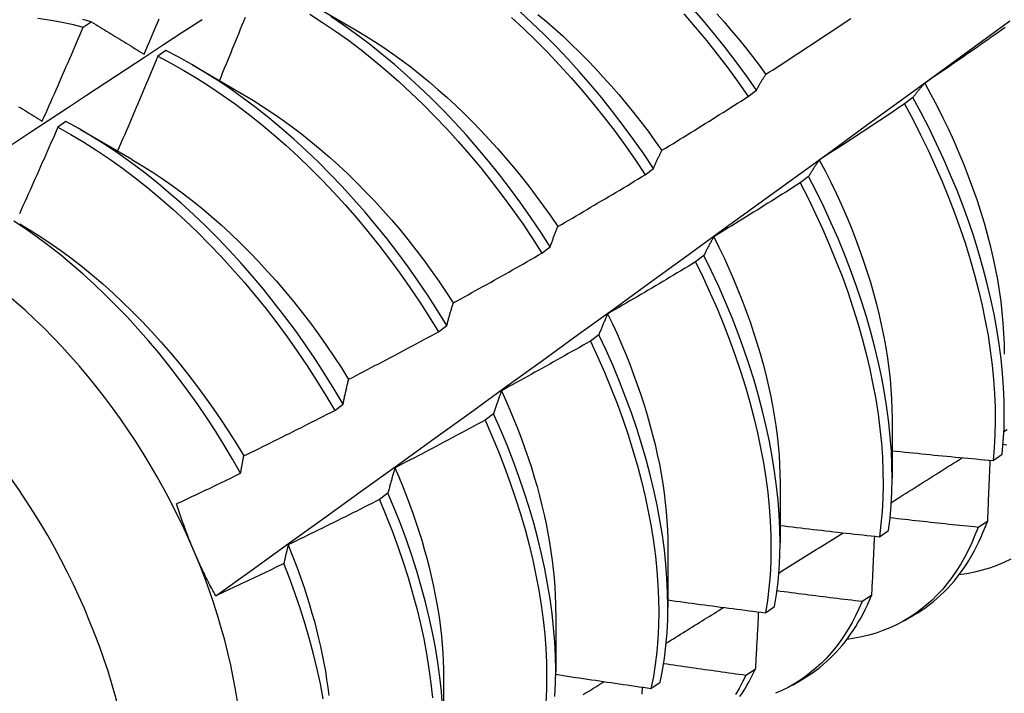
# Model space of a CAD drawing. Header units: inches. Extents: x 19 to 488, y 53 to 228.
# Tile 74 of 118: x 435.501 to 435.806, y 197.931 to 198.14. Entities that reach past the tile are written whole.
import ezdxf

# ---------------------------------------------------------------- set-up
doc = ezdxf.new("R2010")
doc.units = ezdxf.units.IN
doc.header["$MEASUREMENT"] = 0
doc.layers.add('Visible Edges(ANSI)', color=7, linetype='Continuous', lineweight=25)
doc.layers.add('Visible Tangent Edges(ANSI)', color=7, linetype='Continuous', lineweight=25)

msp = doc.modelspace()

# ---------------------------------------------------------------- linework, layer by layer
at = {"layer": 'Visible Edges(ANSI)'}
for p, q in [((435.58925, 198.146), (435.6052, 198.13677)), ((435.52053, 198.1377), (435.52304, 198.1394)), ((435.54616, 198.13044), (435.54365, 198.12867)), ((435.55445, 198.12596), (435.5704, 198.11673)), ((435.72685, 198.11618), (435.72943, 198.11815)), ((435.778, 198.11585), (435.77538, 198.11387)), ((435.51516, 198.10843), (435.51265, 198.10665)), ((435.51966, 198.10592), (435.53561, 198.0967)), ((435.6949, 198.09189), (435.69749, 198.09385)), ((435.74561, 198.09133), (435.74299, 198.08935)), ((435.66288, 198.06754), (435.66547, 198.06951)), ((435.71313, 198.06679), (435.7105, 198.0648)), ((435.63076, 198.04314), (435.63336, 198.04511)), ((435.68055, 198.04222), (435.67791, 198.04024)), ((435.59856, 198.0187), (435.60117, 198.02067)), ((435.64787, 198.01764), (435.64522, 198.01565)), ((435.77157, 198.01612), (435.77154, 197.99768)), ((435.80284, 198.00315), (435.80568, 198.00507)), ((435.73677, 197.99608), (435.73674, 197.97764)), ((435.61509, 197.99304), (435.61243, 197.99105)), ((435.80108, 197.98426), (435.79818, 197.98239)), ((435.76757, 197.97947), (435.77043, 197.98138)), ((435.70197, 197.97604), (435.70195, 197.9576)), ((435.76513, 197.96121), (435.76222, 197.95935)), ((435.7322, 197.95589), (435.73506, 197.95779)), ((435.66717, 197.956), (435.66715, 197.93756)), ((435.77539, 197.95348), (435.7782, 197.9551)), ((435.72906, 197.93827), (435.72614, 197.93642)), ((435.63237, 197.93596), (435.63235, 197.91752)), ((435.74059, 197.93344), (435.74341, 197.93506)), ((435.6967, 197.9324), (435.69957, 197.93429))]:
    msp.add_line(p, q, dxfattribs=at)
at = {"layer": 'Visible Edges(ANSI)', "flags": 128}
for points in [[(435.69749, 198.09385), (435.69445, 198.09837), (435.69132, 198.10283), (435.6881, 198.10721), (435.6848, 198.11152), (435.68143, 198.11574), (435.67798, 198.11988), (435.67446, 198.12392), (435.67088, 198.12786), (435.66723, 198.13171), (435.66353, 198.13544), (435.65977, 198.13906), (435.65597, 198.14257)], [(435.72943, 198.11815), (435.7263, 198.1226), (435.72309, 198.12699), (435.7198, 198.1313), (435.71643, 198.13553), (435.71299, 198.13967), (435.70947, 198.14372)], [(435.46192, 198.07711), (435.46788, 198.08108), (435.47384, 198.08505), (435.47981, 198.08901), (435.48577, 198.09297), (435.49174, 198.09692), (435.49771, 198.10087), (435.50367, 198.10482), (435.50964, 198.10876), (435.51561, 198.1127), (435.52158, 198.11663), (435.52755, 198.12056), (435.53352, 198.12448), (435.5395, 198.1284), (435.54547, 198.13231), (435.55144, 198.13622), (435.55742, 198.14013)], [(435.50649, 198.14052), (435.50995, 198.14002), (435.51345, 198.13939), (435.51698, 198.13861), (435.52053, 198.1377)], [(435.52304, 198.1394), (435.5204, 198.14008)], [(435.5394, 198.12932), (435.53992, 198.13054), (435.54044, 198.13177), (435.54096, 198.13299), (435.54147, 198.13421), (435.54199, 198.13543), (435.5425, 198.13665), (435.54302, 198.13787), (435.54353, 198.1391), (435.54404, 198.14032)], [(435.56164, 197.96111), (435.57294, 197.96924), (435.58424, 197.97737), (435.59552, 197.9855), (435.6068, 197.99362), (435.61806, 198.00175), (435.62932, 198.00987), (435.64056, 198.018), (435.65179, 198.02612), (435.66302, 198.03424), (435.67423, 198.04236), (435.68544, 198.05048), (435.69663, 198.0586), (435.70781, 198.06671), (435.71899, 198.07483), (435.73016, 198.08294), (435.74131, 198.09105), (435.75246, 198.09915), (435.7636, 198.10726), (435.77473, 198.11536), (435.78585, 198.12345), (435.79696, 198.13155), (435.80806, 198.13964)], [(435.57074, 198.14073), (435.57025, 198.13951), (435.56976, 198.13828), (435.56926, 198.13706), (435.56877, 198.13583), (435.56827, 198.13461), (435.56778, 198.13338), (435.56728, 198.13216), (435.56678, 198.13093), (435.56628, 198.12971), (435.56578, 198.12849), (435.56528, 198.12726), (435.56478, 198.12604), (435.56428, 198.12482), (435.56378, 198.12359), (435.56328, 198.12237), (435.56277, 198.12115)], [(435.5908, 198.14177), (435.59482, 198.1392), (435.59882, 198.13648), (435.6028, 198.13362), (435.60676, 198.13063), (435.61068, 198.1275), (435.61457, 198.12424), (435.61842, 198.12085), (435.62222, 198.11734), (435.62598, 198.11372), (435.62968, 198.10998), (435.63333, 198.10614), (435.63691, 198.10219), (435.64043, 198.09815), (435.64388, 198.09401), (435.64725, 198.08979), (435.65055, 198.08548), (435.65376, 198.0811), (435.65689, 198.07664), (435.65993, 198.07212), (435.66288, 198.06754)], [(435.66547, 198.06951), (435.66251, 198.07408), (435.65947, 198.0786), (435.65633, 198.08305), (435.65311, 198.08743), (435.64981, 198.09173), (435.64643, 198.09595), (435.64297, 198.10008), (435.63945, 198.10412), (435.63586, 198.10806), (435.63221, 198.11189), (435.62851, 198.11562), (435.62475, 198.11923), (435.62094, 198.12273), (435.61709, 198.12611), (435.6132, 198.12936), (435.60927, 198.13248), (435.60531, 198.13546), (435.60133, 198.13831), (435.59733, 198.14102)], [(435.65345, 198.14069), (435.65725, 198.13717), (435.661, 198.13354), (435.6647, 198.1298), (435.66834, 198.12595), (435.67192, 198.122), (435.67543, 198.11795), (435.67888, 198.1138), (435.68225, 198.10957), (435.68554, 198.10526), (435.68875, 198.10087), (435.69187, 198.09641), (435.6949, 198.09189)], [(435.6616, 198.14169), (435.66423, 198.13948), (435.66684, 198.1372), (435.66942, 198.13486), (435.67198, 198.13245), (435.6745, 198.12998), (435.67701, 198.12746), (435.67948, 198.12487), (435.68191, 198.12223), (435.68432, 198.11954), (435.68669, 198.1168), (435.68902, 198.11402), (435.69131, 198.11118), (435.69357, 198.1083), (435.69578, 198.10539), (435.69794, 198.10243), (435.70007, 198.09944)], [(435.70693, 198.1418), (435.71044, 198.13774), (435.71388, 198.13359), (435.71724, 198.12936), (435.72053, 198.12504), (435.72373, 198.12065), (435.72685, 198.11618)], [(435.71711, 198.14188), (435.71939, 198.13932), (435.72163, 198.13672), (435.72384, 198.13407), (435.72602, 198.13137), (435.72816, 198.12864), (435.73026, 198.12587), (435.73232, 198.12306)], [(435.73236, 198.12308), (435.73346, 198.12379), (435.73457, 198.1245), (435.73567, 198.12522), (435.73678, 198.12593), (435.73788, 198.12665), (435.73898, 198.12736), (435.74008, 198.12808), (435.74118, 198.1288), (435.74229, 198.12952), (435.74339, 198.13024), (435.74449, 198.13096), (435.74558, 198.13168), (435.74668, 198.1324), (435.74778, 198.13313), (435.74888, 198.13385), (435.74997, 198.13458), (435.75107, 198.13531), (435.75216, 198.13603), (435.75326, 198.13676), (435.75435, 198.13749), (435.75544, 198.13823), (435.75654, 198.13896), (435.75763, 198.13969), (435.75872, 198.14042)], [(435.50779, 198.1085), (435.50833, 198.10971), (435.50887, 198.11092), (435.50941, 198.11214), (435.50995, 198.11335), (435.51049, 198.11457), (435.51102, 198.11578), (435.51156, 198.117), (435.51209, 198.11821), (435.51263, 198.11943), (435.51316, 198.12064), (435.51369, 198.12186), (435.51422, 198.12308), (435.51475, 198.12429), (435.51528, 198.12551), (435.51581, 198.12673), (435.51634, 198.12795), (435.51687, 198.12916), (435.51739, 198.13038), (435.51792, 198.1316), (435.51844, 198.13282), (435.51897, 198.13404), (435.51949, 198.13526), (435.52001, 198.13648), (435.52053, 198.1377)], [(435.52304, 198.1394), (435.52371, 198.13899), (435.52439, 198.13857), (435.52506, 198.13816), (435.52574, 198.13774), (435.52641, 198.13732), (435.52709, 198.13691), (435.52776, 198.13649), (435.52844, 198.13607), (435.52912, 198.13566), (435.5298, 198.13524), (435.53048, 198.13482), (435.53116, 198.1344), (435.53184, 198.13398), (435.53253, 198.13356), (435.53321, 198.13314), (435.5339, 198.13272), (435.53458, 198.13229), (435.53527, 198.13187), (435.53595, 198.13145), (435.53664, 198.13102), (435.53733, 198.1306), (435.53802, 198.13018), (435.53871, 198.12975), (435.5394, 198.12932)], [(435.6052, 198.13676), (435.60807, 198.13505), (435.61094, 198.13326), (435.61379, 198.13138), (435.61663, 198.12942), (435.61946, 198.12737), (435.62227, 198.12524), (435.62506, 198.12304), (435.62783, 198.12076), (435.63059, 198.1184), (435.63331, 198.11597), (435.63601, 198.11348), (435.63869, 198.11092), (435.64133, 198.10829), (435.64394, 198.1056), (435.64651, 198.10285), (435.64905, 198.10005), (435.65154, 198.09718), (435.654, 198.09427), (435.65641, 198.09131), (435.65878, 198.08829), (435.6611, 198.08523), (435.66337, 198.08213), (435.66559, 198.07899), (435.66775, 198.07581)], [(435.80661, 198.13759), (435.80554, 198.13683), (435.80446, 198.13607), (435.80338, 198.13531), (435.8023, 198.13456), (435.80122, 198.1338), (435.80014, 198.13304), (435.79906, 198.13229), (435.79798, 198.13153), (435.7969, 198.13078), (435.79582, 198.13003), (435.79474, 198.12928), (435.79365, 198.12853), (435.79257, 198.12778), (435.79148, 198.12703), (435.7904, 198.12629), (435.78931, 198.12554), (435.78822, 198.1248), (435.78714, 198.12405), (435.78605, 198.12331), (435.78496, 198.12257), (435.78387, 198.12183), (435.78278, 198.12109), (435.78169, 198.12035)], [(435.63336, 198.04511), (435.6305, 198.04974), (435.62754, 198.05431), (435.62448, 198.05883), (435.62134, 198.06327), (435.61812, 198.06765), (435.61481, 198.07194), (435.61143, 198.07616), (435.60797, 198.08028), (435.60444, 198.08431), (435.60085, 198.08825), (435.5972, 198.09208), (435.59349, 198.0958), (435.58973, 198.09941), (435.58592, 198.1029), (435.58206, 198.10626), (435.57817, 198.10951), (435.57424, 198.11262), (435.57028, 198.1156), (435.5663, 198.11844), (435.56229, 198.12113), (435.55827, 198.12368), (435.55424, 198.12609), (435.5502, 198.12834), (435.54616, 198.13044)], [(435.54365, 198.12867), (435.54314, 198.12744), (435.54263, 198.12621), (435.54212, 198.12498), (435.5416, 198.12375), (435.54109, 198.12253), (435.54058, 198.1213), (435.54006, 198.12007), (435.53954, 198.11885), (435.53903, 198.11762), (435.53851, 198.11639), (435.53799, 198.11517), (435.53747, 198.11394), (435.53695, 198.11272), (435.53643, 198.11149), (435.53591, 198.11027), (435.53539, 198.10904), (435.53486, 198.10782), (435.53434, 198.10659), (435.53381, 198.10537), (435.53329, 198.10415), (435.53276, 198.10292), (435.53224, 198.1017), (435.53171, 198.10048), (435.53118, 198.09926)], [(435.54365, 198.12867), (435.54769, 198.12656), (435.55173, 198.12429), (435.55576, 198.12188), (435.55978, 198.11931), (435.56379, 198.11661), (435.56777, 198.11376), (435.57173, 198.11077), (435.57565, 198.10765), (435.57954, 198.10439), (435.58339, 198.10102), (435.5872, 198.09752), (435.59096, 198.0939), (435.59467, 198.09017), (435.59831, 198.08633), (435.6019, 198.08239), (435.60542, 198.07835), (435.60887, 198.07422), (435.61225, 198.07), (435.61555, 198.0657), (435.61877, 198.06132), (435.62191, 198.05687), (435.62495, 198.05235), (435.62791, 198.04777), (435.63076, 198.04314)], [(435.72943, 198.11815), (435.72955, 198.11836), (435.72966, 198.11858), (435.72978, 198.1188), (435.7299, 198.11901), (435.73002, 198.11923), (435.73014, 198.11944), (435.73025, 198.11965), (435.73037, 198.11986), (435.73049, 198.12007), (435.73062, 198.12028), (435.73074, 198.12049), (435.73086, 198.12069), (435.73098, 198.1209), (435.7311, 198.1211), (435.73123, 198.12131), (435.73135, 198.12151), (435.73147, 198.12171), (435.7316, 198.12191), (435.73172, 198.12211), (435.73185, 198.1223), (435.73198, 198.1225), (435.7321, 198.12269), (435.73223, 198.12289), (435.73236, 198.12308)], [(435.78169, 198.12035), (435.78153, 198.12018), (435.78137, 198.12), (435.78121, 198.11982), (435.78105, 198.11964), (435.78089, 198.11946), (435.78074, 198.11928), (435.78058, 198.1191), (435.78042, 198.11892), (435.78027, 198.11873), (435.78011, 198.11855), (435.77996, 198.11836), (435.7798, 198.11818), (435.77965, 198.11799), (435.7795, 198.1178), (435.77934, 198.11761), (435.77919, 198.11742), (435.77904, 198.11722), (435.77889, 198.11703), (435.77874, 198.11684), (435.77859, 198.11664), (435.77844, 198.11644), (435.77829, 198.11625), (435.77815, 198.11605), (435.778, 198.11585)], [(435.78164, 198.12035), (435.78359, 198.11679), (435.78546, 198.1132), (435.78727, 198.1096), (435.789, 198.10599), (435.79066, 198.10236), (435.79224, 198.09873), (435.79374, 198.0951), (435.79517, 198.09146), (435.79651, 198.08783), (435.79777, 198.08421), (435.79895, 198.0806), (435.80004, 198.077), (435.80105, 198.07343), (435.80197, 198.06987), (435.8028, 198.06634), (435.80354, 198.06283), (435.80419, 198.05936), (435.80476, 198.05592), (435.80524, 198.05252), (435.80562, 198.04917), (435.80593, 198.04585), (435.80614, 198.04258), (435.80627, 198.03936), (435.80631, 198.0362)], [(435.57039, 198.1167), (435.5734, 198.11491), (435.5764, 198.11302), (435.57939, 198.11103), (435.58236, 198.10896), (435.58533, 198.1068), (435.58827, 198.10455), (435.59119, 198.10222), (435.59409, 198.09981), (435.59697, 198.09732), (435.59981, 198.09476), (435.60263, 198.09212), (435.60541, 198.0894), (435.60816, 198.08662), (435.61087, 198.08377), (435.61353, 198.08085), (435.61616, 198.07787), (435.61873, 198.07483), (435.62126, 198.07173), (435.62374, 198.06858), (435.62617, 198.06537), (435.62854, 198.06211), (435.63086, 198.05881), (435.63312, 198.05547), (435.63532, 198.05209)], [(435.70009, 198.09947), (435.70121, 198.10016), (435.70234, 198.10084), (435.70346, 198.10153), (435.70458, 198.10222), (435.7057, 198.1029), (435.70682, 198.10359), (435.70793, 198.10428), (435.70905, 198.10498), (435.71017, 198.10567), (435.71129, 198.10636), (435.7124, 198.10706), (435.71352, 198.10775), (435.71463, 198.10845), (435.71575, 198.10915), (435.71686, 198.10985), (435.71797, 198.11055), (435.71908, 198.11125), (435.7202, 198.11195), (435.72131, 198.11265), (435.72242, 198.11336), (435.72353, 198.11406), (435.72464, 198.11477), (435.72574, 198.11548), (435.72685, 198.11618)], [(435.80568, 198.00507), (435.80603, 198.00905), (435.80625, 198.01312), (435.80634, 198.01729), (435.80629, 198.02154), (435.80611, 198.02587), (435.80579, 198.03027), (435.80534, 198.03475), (435.80475, 198.03929), (435.80403, 198.04389), (435.80318, 198.04854), (435.80219, 198.05324), (435.80107, 198.05798), (435.79983, 198.06275), (435.79845, 198.06756), (435.79695, 198.07238), (435.79532, 198.07722), (435.79356, 198.08208), (435.79169, 198.08694), (435.78969, 198.09179), (435.78758, 198.09664), (435.78535, 198.10148), (435.78301, 198.1063), (435.78056, 198.11109), (435.778, 198.11585)], [(435.50048, 198.11302), (435.50114, 198.11261), (435.5018, 198.1122), (435.50247, 198.11179), (435.50313, 198.11138), (435.50379, 198.11097), (435.50446, 198.11056), (435.50512, 198.11015), (435.50579, 198.10974), (435.50646, 198.10932), (435.50712, 198.10891), (435.50779, 198.1085)], [(435.77538, 198.11387), (435.77429, 198.11313), (435.7732, 198.1124), (435.7721, 198.11166), (435.77101, 198.11093), (435.76991, 198.1102), (435.76882, 198.10947), (435.76772, 198.10874), (435.76662, 198.10801), (435.76552, 198.10729), (435.76442, 198.10656), (435.76332, 198.10584), (435.76222, 198.10511), (435.76112, 198.10439), (435.76002, 198.10367), (435.75892, 198.10295), (435.75782, 198.10223), (435.75671, 198.10151), (435.75561, 198.10079), (435.7545, 198.10007), (435.7534, 198.09936), (435.75229, 198.09864), (435.75119, 198.09793), (435.75008, 198.09721), (435.74897, 198.0965)], [(435.77538, 198.11387), (435.77794, 198.10911), (435.78038, 198.10431), (435.78271, 198.09949), (435.78493, 198.09466), (435.78704, 198.08981), (435.78902, 198.08495), (435.79089, 198.08009), (435.79263, 198.07524), (435.79425, 198.07039), (435.79575, 198.06557), (435.79711, 198.06077), (435.79835, 198.056), (435.79946, 198.05126), (435.80043, 198.04657), (435.80128, 198.04192), (435.80199, 198.03732), (435.80256, 198.03279), (435.80301, 198.02832), (435.80331, 198.02392), (435.80349, 198.01959), (435.80353, 198.01535), (435.80343, 198.01119), (435.8032, 198.00712), (435.80284, 198.00315)], [(435.51265, 198.10665), (435.51212, 198.10542), (435.51159, 198.1042), (435.51105, 198.10297), (435.51051, 198.10175), (435.50998, 198.10053), (435.50944, 198.0993), (435.5089, 198.09808), (435.50836, 198.09686), (435.50782, 198.09564), (435.50728, 198.09442), (435.50674, 198.09319), (435.50619, 198.09197), (435.50565, 198.09075), (435.50511, 198.08953), (435.50456, 198.08831), (435.50402, 198.08709), (435.50347, 198.08587), (435.50292, 198.08465), (435.50237, 198.08343), (435.50182, 198.08222), (435.50127, 198.081), (435.50072, 198.07978)], [(435.51265, 198.10665), (435.51669, 198.10439), (435.52073, 198.10199), (435.52475, 198.09943), (435.52875, 198.09673), (435.53274, 198.09389), (435.53669, 198.09091), (435.54062, 198.0878), (435.54452, 198.08455), (435.54837, 198.08118), (435.55218, 198.07769), (435.55594, 198.07408), (435.55965, 198.07036), (435.5633, 198.06652), (435.56689, 198.06259), (435.57042, 198.05856), (435.57387, 198.05443), (435.57726, 198.05021), (435.58056, 198.04592), (435.58379, 198.04154), (435.58692, 198.03709), (435.58998, 198.03258), (435.59293, 198.028), (435.5958, 198.02337), (435.59856, 198.0187)], [(435.60117, 198.02067), (435.5984, 198.02535), (435.59552, 198.02997), (435.59256, 198.03454), (435.5895, 198.03905), (435.58635, 198.0435), (435.58312, 198.04787), (435.57981, 198.05216), (435.57642, 198.05637), (435.57296, 198.06049), (435.56943, 198.06451), (435.56584, 198.06844), (435.56218, 198.07226), (435.55847, 198.07598), (435.5547, 198.07958), (435.55089, 198.08306), (435.54703, 198.08642), (435.54314, 198.08966), (435.53921, 198.09276), (435.53525, 198.09573), (435.53126, 198.09856), (435.52725, 198.10125), (435.52323, 198.10379), (435.5192, 198.10619), (435.51516, 198.10843)], [(435.69749, 198.09385), (435.69759, 198.0941), (435.6977, 198.09434), (435.6978, 198.09459), (435.6979, 198.09483), (435.69801, 198.09508), (435.69812, 198.09532), (435.69822, 198.09556), (435.69833, 198.0958), (435.69844, 198.09603), (435.69854, 198.09627), (435.69865, 198.09651), (435.69876, 198.09674), (435.69887, 198.09698), (435.69898, 198.09721), (435.69909, 198.09744), (435.6992, 198.09767), (435.69931, 198.0979), (435.69942, 198.09813), (435.69953, 198.09835), (435.69964, 198.09858), (435.69975, 198.0988), (435.69987, 198.09903), (435.69998, 198.09925), (435.70009, 198.09947)], [(435.5356, 198.09663), (435.53875, 198.09476), (435.54188, 198.09278), (435.54501, 198.09071), (435.54812, 198.08854), (435.55121, 198.08627), (435.55428, 198.08391), (435.55733, 198.08146), (435.56035, 198.07892), (435.56334, 198.07629), (435.5663, 198.07357), (435.56922, 198.07077), (435.5721, 198.06789), (435.57494, 198.06493), (435.57774, 198.06189), (435.5805, 198.05879), (435.5832, 198.05562), (435.58586, 198.05239), (435.58846, 198.0491), (435.59101, 198.04576), (435.59351, 198.04236), (435.59594, 198.03892), (435.59831, 198.03543), (435.60062, 198.0319), (435.60286, 198.02833)], [(435.74897, 198.0965), (435.74883, 198.0963), (435.74868, 198.09609), (435.74853, 198.09589), (435.74839, 198.09568), (435.74825, 198.09547), (435.7481, 198.09527), (435.74796, 198.09506), (435.74782, 198.09485), (435.74767, 198.09463), (435.74753, 198.09442), (435.74739, 198.09421), (435.74725, 198.09399), (435.74711, 198.09378), (435.74697, 198.09356), (435.74683, 198.09334), (435.7467, 198.09312), (435.74656, 198.0929), (435.74642, 198.09268), (435.74628, 198.09246), (435.74615, 198.09224), (435.74601, 198.09201), (435.74588, 198.09179), (435.74574, 198.09156), (435.74561, 198.09133)], [(435.74894, 198.09648), (435.75074, 198.09306), (435.75246, 198.08962), (435.75412, 198.08618), (435.75571, 198.08272), (435.75723, 198.07925), (435.75868, 198.07579), (435.76005, 198.07232), (435.76135, 198.06885), (435.76257, 198.06539), (435.76371, 198.06194), (435.76478, 198.05849), (435.76577, 198.05507), (435.76668, 198.05166), (435.76752, 198.04827), (435.76827, 198.0449), (435.76895, 198.04156), (435.76955, 198.03825), (435.77008, 198.03497), (435.77052, 198.03173), (435.77088, 198.02852), (435.77116, 198.02535), (435.77137, 198.02223), (435.77149, 198.01916), (435.77153, 198.01613)], [(435.66776, 198.07581), (435.6689, 198.07647), (435.67004, 198.07713), (435.67117, 198.07779), (435.67231, 198.07845), (435.67345, 198.07911), (435.67458, 198.07977), (435.67572, 198.08044), (435.67685, 198.0811), (435.67798, 198.08177), (435.67911, 198.08244), (435.68025, 198.08311), (435.68138, 198.08377), (435.68251, 198.08445), (435.68364, 198.08512), (435.68477, 198.08579), (435.6859, 198.08646), (435.68702, 198.08714), (435.68815, 198.08781), (435.68928, 198.08849), (435.69041, 198.08917), (435.69153, 198.08985), (435.69266, 198.09052), (435.69378, 198.09121), (435.6949, 198.09189)], [(435.77043, 197.98138), (435.77091, 197.98526), (435.77125, 197.98925), (435.77146, 197.99333), (435.77154, 197.9975), (435.77149, 198.00175), (435.77129, 198.00609), (435.77097, 198.0105), (435.77051, 198.01498), (435.76991, 198.01952), (435.76918, 198.02412), (435.76832, 198.02878), (435.76733, 198.03348), (435.7662, 198.03822), (435.76495, 198.043), (435.76357, 198.0478), (435.76206, 198.05263), (435.76042, 198.05747), (435.75866, 198.06233), (435.75678, 198.06719), (435.75477, 198.07204), (435.75265, 198.07689), (435.75042, 198.08173), (435.74807, 198.08654), (435.74561, 198.09133)], [(435.74299, 198.08935), (435.74188, 198.08864), (435.74077, 198.08793), (435.73966, 198.08723), (435.73855, 198.08652), (435.73743, 198.08582), (435.73632, 198.08511), (435.73521, 198.08441), (435.73409, 198.08371), (435.73298, 198.08301), (435.73186, 198.08231), (435.73074, 198.08161), (435.72963, 198.08091), (435.72851, 198.08022), (435.72739, 198.07952), (435.72627, 198.07883), (435.72515, 198.07814), (435.72403, 198.07744), (435.72291, 198.07675), (435.72179, 198.07606), (435.72067, 198.07537), (435.71955, 198.07468), (435.71842, 198.074), (435.7173, 198.07331), (435.71617, 198.07263)], [(435.74299, 198.08935), (435.74544, 198.08456), (435.74778, 198.07974), (435.75001, 198.0749), (435.75212, 198.07005), (435.75411, 198.0652), (435.75598, 198.06034), (435.75774, 198.05549), (435.75936, 198.05064), (435.76086, 198.04582), (435.76224, 198.04101), (435.76348, 198.03624), (435.7646, 198.0315), (435.76558, 198.0268), (435.76643, 198.02215), (435.76715, 198.01756), (435.76774, 198.01302), (435.76819, 198.00854), (435.7685, 198.00414), (435.76868, 197.99981), (435.76873, 197.99556), (435.76864, 197.99139), (435.76842, 197.98732), (435.76806, 197.98335), (435.76757, 197.97947)], [(435.56937, 197.99918), (435.56688, 198.00356), (435.5643, 198.00788), (435.56163, 198.01216), (435.55888, 198.01639), (435.55604, 198.02056), (435.55312, 198.02467), (435.55013, 198.02871), (435.54707, 198.03266), (435.54395, 198.03654), (435.54076, 198.04032), (435.53752, 198.04401), (435.53423, 198.04761), (435.53088, 198.0511), (435.52748, 198.0545), (435.52404, 198.05779), (435.52055, 198.06097), (435.51702, 198.06403), (435.51346, 198.06699), (435.50987, 198.06981), (435.50626, 198.0725), (435.50263, 198.07506), (435.49899, 198.07749)], [(435.50081, 198.07662), (435.50409, 198.07467), (435.50736, 198.07261), (435.51061, 198.07044), (435.51385, 198.06815), (435.51707, 198.06576), (435.52026, 198.06327), (435.52343, 198.06067), (435.52657, 198.05797), (435.52968, 198.05518), (435.53275, 198.0523), (435.53578, 198.04934), (435.53877, 198.04629), (435.54172, 198.04316), (435.54462, 198.03996), (435.54746, 198.03668), (435.55026, 198.03334), (435.553, 198.02993), (435.55568, 198.02646), (435.55829, 198.02293), (435.56084, 198.01935), (435.56333, 198.01572), (435.56574, 198.01205), (435.56807, 198.00833), (435.57033, 198.00457)], [(435.66547, 198.06951), (435.66556, 198.06978), (435.66565, 198.07006), (435.66574, 198.07033), (435.66583, 198.0706), (435.66593, 198.07087), (435.66602, 198.07114), (435.66611, 198.07141), (435.66621, 198.07168), (435.6663, 198.07195), (435.66639, 198.07221), (435.66649, 198.07248), (435.66658, 198.07274), (435.66668, 198.073), (435.66678, 198.07326), (435.66687, 198.07352), (435.66697, 198.07378), (435.66707, 198.07404), (435.66717, 198.07429), (435.66726, 198.07455), (435.66736, 198.0748), (435.66746, 198.07506), (435.66756, 198.07531), (435.66766, 198.07556), (435.66776, 198.07581)], [(435.71617, 198.07263), (435.71604, 198.0724), (435.71591, 198.07216), (435.71578, 198.07193), (435.71565, 198.0717), (435.71551, 198.07146), (435.71538, 198.07122), (435.71525, 198.07099), (435.71512, 198.07075), (435.715, 198.07051), (435.71487, 198.07027), (435.71474, 198.07003), (435.71461, 198.06978), (435.71449, 198.06954), (435.71436, 198.0693), (435.71423, 198.06905), (435.71411, 198.0688), (435.71398, 198.06855), (435.71386, 198.06831), (435.71374, 198.06806), (435.71361, 198.0678), (435.71349, 198.06755), (435.71337, 198.0673), (435.71325, 198.06704), (435.71313, 198.06679)], [(435.71616, 198.07263), (435.71779, 198.06935), (435.71936, 198.06606), (435.72087, 198.06277), (435.72231, 198.05946), (435.72369, 198.05615), (435.725, 198.05284), (435.72625, 198.04953), (435.72743, 198.04623), (435.72855, 198.04293), (435.72959, 198.03964), (435.73057, 198.03637), (435.73148, 198.0331), (435.73232, 198.02986), (435.73308, 198.02664), (435.73378, 198.02344), (435.73441, 198.02026), (435.73496, 198.01711), (435.73544, 198.014), (435.73585, 198.01091), (435.73618, 198.00787), (435.73644, 198.00486), (435.73662, 198.00189), (435.73672, 197.99897), (435.73675, 197.9961)], [(435.63536, 198.0521), (435.63652, 198.05274), (435.63767, 198.05337), (435.63882, 198.054), (435.63997, 198.05464), (435.64112, 198.05527), (435.64227, 198.05591), (435.64342, 198.05654), (435.64457, 198.05718), (435.64572, 198.05782), (435.64687, 198.05846), (435.64802, 198.0591), (435.64916, 198.05975), (435.65031, 198.06039), (435.65145, 198.06103), (435.6526, 198.06168), (435.65374, 198.06233), (435.65489, 198.06297), (435.65603, 198.06362), (435.65717, 198.06427), (435.65831, 198.06492), (435.65946, 198.06557), (435.6606, 198.06623), (435.66174, 198.06688), (435.66288, 198.06754)], [(435.73506, 197.95779), (435.73566, 197.96157), (435.73613, 197.96546), (435.73647, 197.96945), (435.73667, 197.97353), (435.73674, 197.97771), (435.73668, 197.98197), (435.73648, 197.98631), (435.73615, 197.99072), (435.73568, 197.99521), (435.73507, 197.99976), (435.73434, 198.00436), (435.73347, 198.00902), (435.73247, 198.01372), (435.73134, 198.01846), (435.73007, 198.02324), (435.72868, 198.02805), (435.72716, 198.03288), (435.72552, 198.03772), (435.72375, 198.04258), (435.72186, 198.04743), (435.71985, 198.05229), (435.71773, 198.05714), (435.71548, 198.06197), (435.71313, 198.06679)], [(435.7105, 198.0648), (435.70937, 198.06412), (435.70825, 198.06344), (435.70712, 198.06276), (435.70599, 198.06208), (435.70486, 198.06141), (435.70373, 198.06073), (435.7026, 198.06005), (435.70147, 198.05938), (435.70034, 198.05871), (435.6992, 198.05803), (435.69807, 198.05736), (435.69694, 198.05669), (435.6958, 198.05602), (435.69467, 198.05536), (435.69354, 198.05469), (435.6924, 198.05402), (435.69126, 198.05336), (435.69013, 198.05269), (435.68899, 198.05203), (435.68785, 198.05137), (435.68671, 198.05071), (435.68557, 198.05005), (435.68443, 198.04939), (435.68329, 198.04873)], [(435.7105, 198.0648), (435.71285, 198.05999), (435.71508, 198.05515), (435.7172, 198.0503), (435.7192, 198.04545), (435.72108, 198.04059), (435.72284, 198.03573), (435.72447, 198.03089), (435.72598, 198.02606), (435.72736, 198.02126), (435.72861, 198.01648), (435.72974, 198.01174), (435.73073, 198.00704), (435.73159, 198.00239), (435.73231, 197.99779), (435.73291, 197.99325), (435.73336, 197.98877), (435.73369, 197.98436), (435.73388, 197.98002), (435.73393, 197.97577), (435.73385, 197.9716), (435.73364, 197.96752), (435.73329, 197.96354), (435.73281, 197.95966), (435.7322, 197.95589)], [(435.63336, 198.04511), (435.63344, 198.04542), (435.63352, 198.04572), (435.6336, 198.04602), (435.63368, 198.04632), (435.63376, 198.04662), (435.63384, 198.04692), (435.63392, 198.04722), (435.634, 198.04751), (435.63408, 198.04781), (435.63417, 198.0481), (435.63425, 198.0484), (435.63433, 198.04869), (435.63442, 198.04898), (435.6345, 198.04927), (435.63459, 198.04956), (435.63467, 198.04985), (435.63476, 198.05013), (435.63484, 198.05042), (435.63493, 198.0507), (435.63501, 198.05098), (435.6351, 198.05127), (435.63519, 198.05155), (435.63527, 198.05183), (435.63536, 198.0521)], [(435.68329, 198.04873), (435.68317, 198.04847), (435.68305, 198.04821), (435.68293, 198.04795), (435.68281, 198.04769), (435.6827, 198.04743), (435.68258, 198.04716), (435.68246, 198.0469), (435.68234, 198.04663), (435.68223, 198.04636), (435.68211, 198.04609), (435.682, 198.04582), (435.68188, 198.04555), (435.68177, 198.04528), (435.68166, 198.04501), (435.68154, 198.04474), (435.68143, 198.04446), (435.68132, 198.04418), (435.68121, 198.04391), (435.6811, 198.04363), (435.68098, 198.04335), (435.68087, 198.04307), (435.68077, 198.04279), (435.68066, 198.0425), (435.68055, 198.04222)], [(435.68324, 198.04873), (435.68473, 198.0456), (435.68616, 198.04246), (435.68754, 198.03932), (435.68885, 198.03617), (435.69011, 198.03302), (435.69131, 198.02987), (435.69245, 198.02672), (435.69353, 198.02359), (435.69455, 198.02046), (435.6955, 198.01734), (435.69639, 198.01423), (435.69722, 198.01114), (435.69798, 198.00807), (435.69867, 198.00502), (435.6993, 198.00199), (435.69986, 197.99899), (435.70035, 197.99601), (435.70077, 197.99306), (435.70113, 197.99015), (435.70142, 197.98726), (435.70164, 197.98441), (435.7018, 197.9816), (435.70189, 197.97882), (435.70192, 197.97608)], [(435.60289, 198.02836), (435.60406, 198.02896), (435.60523, 198.02957), (435.60639, 198.03017), (435.60756, 198.03078), (435.60872, 198.03139), (435.60989, 198.032), (435.61105, 198.03261), (435.61222, 198.03322), (435.61338, 198.03383), (435.61454, 198.03444), (435.61571, 198.03506), (435.61687, 198.03567), (435.61803, 198.03629), (435.61919, 198.03691), (435.62035, 198.03752), (435.62151, 198.03814), (435.62267, 198.03876), (435.62383, 198.03939), (435.62498, 198.04001), (435.62614, 198.04063), (435.6273, 198.04126), (435.62845, 198.04188), (435.62961, 198.04251), (435.63076, 198.04314)], [(435.69957, 197.93429), (435.7003, 197.93797), (435.70089, 197.94176), (435.70136, 197.94565), (435.70169, 197.94965), (435.70188, 197.95374), (435.70195, 197.95792), (435.70187, 197.96218), (435.70166, 197.96653), (435.70132, 197.97095), (435.70085, 197.97544), (435.70024, 197.97999), (435.69949, 197.9846), (435.69861, 197.98926), (435.69761, 197.99396), (435.69647, 197.99871), (435.6952, 198.00349), (435.6938, 198.0083), (435.69227, 198.01312), (435.69062, 198.01797), (435.68884, 198.02283), (435.68695, 198.02768), (435.68493, 198.03254), (435.6828, 198.03739), (435.68055, 198.04222)], [(435.67791, 198.04024), (435.67677, 198.03958), (435.67563, 198.03893), (435.67448, 198.03828), (435.67334, 198.03762), (435.67219, 198.03697), (435.67105, 198.03633), (435.6699, 198.03568), (435.66875, 198.03503), (435.66761, 198.03438), (435.66646, 198.03374), (435.66531, 198.0331), (435.66416, 198.03245), (435.66301, 198.03181), (435.66186, 198.03117), (435.66071, 198.03053), (435.65956, 198.02989), (435.65841, 198.02926), (435.65725, 198.02862), (435.6561, 198.02798), (435.65495, 198.02735), (435.65379, 198.02672), (435.65264, 198.02608), (435.65148, 198.02545), (435.65033, 198.02482)], [(435.67791, 198.04024), (435.68015, 198.0354), (435.68228, 198.03055), (435.68428, 198.0257), (435.68617, 198.02084), (435.68794, 198.01598), (435.68958, 198.01114), (435.6911, 198.00631), (435.69248, 198.0015), (435.69374, 197.99673), (435.69488, 197.99198), (435.69587, 197.98728), (435.69674, 197.98262), (435.69748, 197.97802), (435.69808, 197.97347), (435.69854, 197.96899), (435.69887, 197.96458), (435.69907, 197.96024), (435.69913, 197.95598), (435.69906, 197.9518), (435.69886, 197.94772), (435.69852, 197.94373), (435.69804, 197.93985), (435.69744, 197.93607), (435.6967, 197.9324)], [(435.60117, 198.02067), (435.60124, 198.02101), (435.6013, 198.02134), (435.60137, 198.02167), (435.60144, 198.022), (435.60151, 198.02233), (435.60158, 198.02265), (435.60165, 198.02298), (435.60172, 198.02331), (435.60179, 198.02363), (435.60186, 198.02395), (435.60193, 198.02428), (435.602, 198.0246), (435.60207, 198.02492), (435.60215, 198.02523), (435.60222, 198.02555), (435.60229, 198.02587), (435.60237, 198.02618), (435.60244, 198.0265), (435.60251, 198.02681), (435.60259, 198.02712), (435.60266, 198.02743), (435.60274, 198.02774), (435.60281, 198.02805), (435.60289, 198.02836)], [(435.65033, 198.02482), (435.65022, 198.02454), (435.65011, 198.02425), (435.65, 198.02396), (435.6499, 198.02367), (435.64979, 198.02338), (435.64968, 198.02308), (435.64958, 198.02279), (435.64948, 198.0225), (435.64937, 198.0222), (435.64927, 198.0219), (435.64916, 198.02161), (435.64906, 198.02131), (435.64896, 198.02101), (435.64886, 198.02071), (435.64876, 198.0204), (435.64866, 198.0201), (435.64856, 198.0198), (435.64846, 198.01949), (435.64836, 198.01918), (435.64826, 198.01888), (435.64816, 198.01857), (435.64806, 198.01826), (435.64796, 198.01795), (435.64787, 198.01764)], [(435.65029, 198.02481), (435.65165, 198.02183), (435.65294, 198.01885), (435.65419, 198.01587), (435.65538, 198.01288), (435.65652, 198.0099), (435.6576, 198.00692), (435.65863, 198.00395), (435.65959, 198.00098), (435.6605, 197.99802), (435.66135, 197.99508), (435.66215, 197.99215), (435.66288, 197.98923), (435.66356, 197.98633), (435.66417, 197.98344), (435.66473, 197.98058), (435.66523, 197.97774), (435.66567, 197.97492), (435.66606, 197.97213), (435.66638, 197.96937), (435.66665, 197.96663), (435.66685, 197.96393), (435.667, 197.96126), (435.66709, 197.95863), (435.66712, 197.95603)], [(435.57034, 198.00457), (435.57153, 198.00515), (435.57271, 198.00573), (435.57389, 198.00631), (435.57507, 198.00689), (435.57625, 198.00747), (435.57743, 198.00805), (435.57861, 198.00863), (435.57978, 198.00921), (435.58096, 198.0098), (435.58214, 198.01038), (435.58332, 198.01097), (435.58449, 198.01156), (435.58567, 198.01215), (435.58684, 198.01274), (435.58802, 198.01333), (435.58919, 198.01392), (435.59036, 198.01451), (435.59154, 198.01511), (435.59271, 198.0157), (435.59388, 198.0163), (435.59505, 198.0169), (435.59622, 198.0175), (435.59739, 198.0181), (435.59856, 198.0187)], [(435.6669, 197.92985), (435.66709, 197.93394), (435.66715, 197.93813), (435.66707, 197.9424), (435.66685, 197.94675), (435.6665, 197.95117), (435.66602, 197.95567), (435.6654, 197.96022), (435.66464, 197.96483), (435.66376, 197.9695), (435.66274, 197.9742), (435.6616, 197.97895), (435.66032, 197.98373), (435.65891, 197.98854), (435.65738, 197.99337), (435.65572, 197.99822), (435.65394, 198.00307), (435.65203, 198.00793), (435.65001, 198.01279), (435.64787, 198.01764)], [(435.64522, 198.01565), (435.64407, 198.01502), (435.64291, 198.0144), (435.64175, 198.01377), (435.64059, 198.01315), (435.63943, 198.01253), (435.63827, 198.0119), (435.6371, 198.01128), (435.63594, 198.01067), (435.63478, 198.01005), (435.63362, 198.00943), (435.63245, 198.00881), (435.63129, 198.0082), (435.63012, 198.00758), (435.62896, 198.00697), (435.62779, 198.00636), (435.62662, 198.00575), (435.62546, 198.00514), (435.62429, 198.00453), (435.62312, 198.00392), (435.62195, 198.00332), (435.62078, 198.00271), (435.61961, 198.00211), (435.61844, 198.0015), (435.61727, 198.0009)], [(435.64522, 198.01565), (435.64736, 198.0108), (435.64937, 198.00594), (435.65126, 198.00109), (435.65304, 197.99623), (435.65469, 197.99139), (435.65621, 197.98656), (435.65761, 197.98175), (435.65888, 197.97697), (435.66001, 197.97223), (435.66102, 197.96752), (435.6619, 197.96286), (435.66264, 197.95825), (435.66325, 197.9537), (435.66372, 197.94922), (435.66406, 197.9448), (435.66426, 197.94045), (435.66433, 197.93619), (435.66427, 197.93201), (435.66407, 197.92792)], [(435.80621, 198.01219), (435.80721, 198.01283)], [(435.77155, 198.00618), (435.77285, 198.00605), (435.77416, 198.00591), (435.77546, 198.00578), (435.77676, 198.00564), (435.77806, 198.00551), (435.77937, 198.00538), (435.78067, 198.00525), (435.78197, 198.00512), (435.78327, 198.00499), (435.78458, 198.00486), (435.78588, 198.00473), (435.78718, 198.00461), (435.78849, 198.00448), (435.78979, 198.00436), (435.7911, 198.00423), (435.7924, 198.00411), (435.7937, 198.00399), (435.79501, 198.00386), (435.79631, 198.00374), (435.79762, 198.00362), (435.79892, 198.0035), (435.80023, 198.00339), (435.80153, 198.00327), (435.80284, 198.00315)], [(435.80713, 198.00796), (435.80596, 198.00808)], [(435.56937, 197.99918), (435.56941, 197.99941), (435.56945, 197.99964), (435.56949, 197.99987), (435.56953, 198.0001), (435.56957, 198.00033), (435.56961, 198.00056), (435.56964, 198.00078), (435.56968, 198.00101), (435.56972, 198.00124), (435.56977, 198.00146), (435.56981, 198.00169), (435.56985, 198.00191), (435.56989, 198.00214), (435.56993, 198.00236), (435.56997, 198.00259), (435.57001, 198.00281), (435.57005, 198.00303), (435.57009, 198.00325), (435.57013, 198.00347), (435.57018, 198.00369), (435.57022, 198.00392), (435.57026, 198.00414), (435.5703, 198.00435), (435.57034, 198.00457)], [(435.7713, 197.99014), (435.77222, 197.99072), (435.77314, 197.9913), (435.77405, 197.99188), (435.77497, 197.99245), (435.77589, 197.99303), (435.77681, 197.99361), (435.77773, 197.99419), (435.77864, 197.99477), (435.77956, 197.99535), (435.78048, 197.99593), (435.7814, 197.9965), (435.78231, 197.99708), (435.78323, 197.99766), (435.78415, 197.99824), (435.78507, 197.99882), (435.78598, 197.9994), (435.7869, 197.99998), (435.78782, 198.00056), (435.78873, 198.00114), (435.78965, 198.00172), (435.79057, 198.0023), (435.79149, 198.00288), (435.7924, 198.00346), (435.79332, 198.00404)], [(435.80186, 198.00324), (435.80183, 198.00245), (435.8018, 198.00167), (435.80176, 198.00088), (435.80173, 198.0001), (435.8017, 197.99931), (435.80167, 197.99852), (435.80164, 197.99773), (435.80161, 197.99694), (435.80158, 197.99615), (435.80154, 197.99536), (435.80151, 197.99457), (435.80148, 197.99378), (435.80145, 197.99299), (435.80141, 197.9922), (435.80138, 197.99141), (435.80135, 197.99062), (435.80132, 197.98982), (435.80128, 197.98903), (435.80125, 197.98824), (435.80122, 197.98744), (435.80118, 197.98665), (435.80115, 197.98585), (435.80111, 197.98506), (435.80108, 197.98426)], [(435.54949, 197.98969), (435.55032, 197.99008), (435.55115, 197.99047), (435.55198, 197.99086), (435.55281, 197.99125), (435.55364, 197.99164), (435.55447, 197.99203), (435.5553, 197.99243), (435.55613, 197.99282), (435.55696, 197.99321), (435.55779, 197.99361), (435.55862, 197.994), (435.55945, 197.9944), (435.56028, 197.99479), (435.5611, 197.99519), (435.56193, 197.99559), (435.56276, 197.99599), (435.56359, 197.99638), (435.56441, 197.99678), (435.56524, 197.99718), (435.56607, 197.99758), (435.56689, 197.99798), (435.56772, 197.99838), (435.56854, 197.99878), (435.56937, 197.99918)], [(435.61727, 198.0009), (435.61718, 198.00059), (435.61708, 198.00027), (435.61698, 197.99995), (435.61689, 197.99964), (435.61679, 197.99932), (435.6167, 197.99899), (435.61661, 197.99867), (435.61651, 197.99835), (435.61642, 197.99803), (435.61633, 197.9977), (435.61624, 197.99738), (435.61615, 197.99705), (435.61605, 197.99672), (435.61596, 197.99639), (435.61587, 197.99606), (435.61579, 197.99573), (435.6157, 197.9954), (435.61561, 197.99506), (435.61552, 197.99473), (435.61543, 197.99439), (435.61535, 197.99405), (435.61526, 197.99372), (435.61517, 197.99338), (435.61509, 197.99304)], [(435.61726, 198.00091), (435.61846, 197.99809), (435.61962, 197.99527), (435.62073, 197.99244), (435.6218, 197.98962), (435.62281, 197.9868), (435.62377, 197.98399), (435.62469, 197.98118), (435.62555, 197.97838), (435.62637, 197.97559), (435.62713, 197.97281), (435.62784, 197.97005), (435.6285, 197.96729), (435.62911, 197.96456), (435.62967, 197.96184), (435.63018, 197.95914), (435.63064, 197.95646), (435.63104, 197.9538), (435.63139, 197.95117), (435.63168, 197.94856), (435.63193, 197.94598), (435.63212, 197.94343), (435.63225, 197.94091), (435.63233, 197.93842), (435.63236, 197.93597)], [(435.63203, 197.92697), (435.63168, 197.9314), (435.63118, 197.93589), (435.63056, 197.94045), (435.6298, 197.94507), (435.6289, 197.94973), (435.62788, 197.95445), (435.62672, 197.9592), (435.62544, 197.96398), (435.62403, 197.96879), (435.62248, 197.97362), (435.62082, 197.97847), (435.61903, 197.98332), (435.61712, 197.98818), (435.61509, 197.99304)], [(435.61243, 197.99105), (435.61126, 197.99045), (435.61009, 197.98985), (435.60891, 197.98926), (435.60774, 197.98866), (435.60656, 197.98807), (435.60539, 197.98747), (435.60421, 197.98688), (435.60303, 197.98629), (435.60186, 197.9857), (435.60068, 197.98511), (435.5995, 197.98452), (435.59832, 197.98393), (435.59714, 197.98335), (435.59596, 197.98276), (435.59478, 197.98218), (435.5936, 197.9816), (435.59242, 197.98102), (435.59123, 197.98044), (435.59005, 197.97986), (435.58887, 197.97928), (435.58768, 197.9787), (435.5865, 197.97812), (435.58531, 197.97755), (435.58413, 197.97698)], [(435.61243, 197.99105), (435.61445, 197.98619), (435.61636, 197.98133), (435.61814, 197.97648), (435.61979, 197.97163), (435.62133, 197.9668), (435.62273, 197.96199), (435.62401, 197.95721), (435.62515, 197.95247), (435.62617, 197.94776), (435.62705, 197.9431), (435.6278, 197.93849), (435.62841, 197.93393), (435.6289, 197.92944)], [(435.55493, 197.97494), (435.55467, 197.97554), (435.55442, 197.97615), (435.55417, 197.97675), (435.55393, 197.97735), (435.55368, 197.97796), (435.55344, 197.97857), (435.5532, 197.97918), (435.55296, 197.97979), (435.55273, 197.9804), (435.5525, 197.98101), (435.55227, 197.98162), (435.55204, 197.98223), (435.55181, 197.98285), (435.55159, 197.98346), (435.55137, 197.98408), (435.55115, 197.9847), (435.55094, 197.98532), (435.55072, 197.98594), (435.55051, 197.98656), (435.5503, 197.98719), (435.5501, 197.98781), (435.54989, 197.98844), (435.54969, 197.98906), (435.54949, 197.98969)], [(435.79818, 197.98239), (435.79704, 197.98251), (435.7959, 197.98262), (435.79477, 197.98274), (435.79363, 197.98286), (435.79249, 197.98297), (435.79136, 197.98309), (435.79022, 197.98321), (435.78908, 197.98333), (435.78795, 197.98345), (435.78681, 197.98357), (435.78567, 197.98369), (435.78454, 197.98381), (435.7834, 197.98394), (435.78227, 197.98406), (435.78113, 197.98418), (435.77999, 197.98431), (435.77886, 197.98443), (435.77772, 197.98456), (435.77659, 197.98469), (435.77545, 197.98482), (435.77432, 197.98494), (435.77318, 197.98507), (435.77205, 197.9852), (435.77091, 197.98533)], [(435.7782, 197.9551), (435.77947, 197.95586), (435.78072, 197.95666), (435.78194, 197.9575), (435.78313, 197.95839), (435.7843, 197.95931), (435.78544, 197.96028), (435.78656, 197.96129), (435.78765, 197.96234), (435.78871, 197.96343), (435.78974, 197.96455), (435.79075, 197.96572), (435.79172, 197.96692), (435.79267, 197.96817), (435.79358, 197.96945), (435.79447, 197.97077), (435.79533, 197.97213), (435.79616, 197.97352), (435.79695, 197.97495), (435.79772, 197.97641), (435.79846, 197.97791), (435.79916, 197.97945), (435.79983, 197.98102), (435.80047, 197.98262), (435.80108, 197.98426)], [(435.73637, 197.96822), (435.7372, 197.96874), (435.73803, 197.96926), (435.73886, 197.96978), (435.7397, 197.9703), (435.74053, 197.97082), (435.74136, 197.97134), (435.74219, 197.97186), (435.74302, 197.97238), (435.74385, 197.9729), (435.74468, 197.97342), (435.74551, 197.97394), (435.74634, 197.97447), (435.74717, 197.97499), (435.748, 197.97551), (435.74884, 197.97603), (435.74967, 197.97655), (435.7505, 197.97707), (435.75133, 197.97759), (435.75216, 197.97811), (435.75299, 197.97863), (435.75382, 197.97915), (435.75465, 197.97967), (435.75548, 197.9802), (435.75631, 197.98072)], [(435.73675, 197.98299), (435.73803, 197.98283), (435.73931, 197.98268), (435.7406, 197.98252), (435.74188, 197.98237), (435.74316, 197.98222), (435.74445, 197.98207), (435.74573, 197.98192), (435.74701, 197.98177), (435.7483, 197.98162), (435.74958, 197.98147), (435.75087, 197.98132), (435.75215, 197.98117), (435.75343, 197.98103), (435.75472, 197.98088), (435.756, 197.98074), (435.75729, 197.98059), (435.75857, 197.98045), (435.75986, 197.98031), (435.76115, 197.98017), (435.76243, 197.98003), (435.76372, 197.97989), (435.765, 197.97975), (435.76629, 197.97961), (435.76757, 197.97947)], [(435.79818, 197.98239), (435.79724, 197.97993), (435.79622, 197.97754), (435.79513, 197.97524), (435.79397, 197.97301), (435.79274, 197.97087), (435.79143, 197.96881), (435.79006, 197.96683), (435.78863, 197.96495), (435.78712, 197.96315), (435.78555, 197.96144), (435.78392, 197.95983), (435.78222, 197.9583), (435.78046, 197.95687), (435.77864, 197.95554), (435.77676, 197.9543), (435.77483, 197.95316), (435.77284, 197.95212), (435.77079, 197.95117), (435.76869, 197.95032), (435.76655, 197.94958), (435.76435, 197.94893), (435.7621, 197.94839), (435.75981, 197.94795), (435.75748, 197.94761)], [(435.76601, 197.97964), (435.76598, 197.97888), (435.76594, 197.97811), (435.7659, 197.97735), (435.76587, 197.97658), (435.76583, 197.97582), (435.7658, 197.97505), (435.76576, 197.97429), (435.76573, 197.97352), (435.76569, 197.97275), (435.76565, 197.97199), (435.76562, 197.97122), (435.76558, 197.97045), (435.76554, 197.96968), (435.76551, 197.96892), (435.76547, 197.96815), (435.76543, 197.96738), (435.76539, 197.96661), (435.76536, 197.96584), (435.76532, 197.96507), (435.76528, 197.9643), (435.76524, 197.96352), (435.7652, 197.96275), (435.76516, 197.96198), (435.76513, 197.96121)], [(435.56164, 197.96111), (435.56133, 197.96167), (435.56103, 197.96223), (435.56073, 197.9628), (435.56043, 197.96336), (435.56013, 197.96392), (435.55984, 197.96449), (435.55955, 197.96506), (435.55926, 197.96563), (435.55897, 197.9662), (435.55868, 197.96677), (435.5584, 197.96734), (435.55812, 197.96792), (435.55784, 197.9685), (435.55757, 197.96907), (435.55729, 197.96965), (435.55702, 197.97023), (435.55675, 197.97082), (435.55648, 197.9714), (435.55622, 197.97199), (435.55596, 197.97258), (435.5557, 197.97316), (435.55544, 197.97376), (435.55518, 197.97435), (435.55493, 197.97494)], [(435.58413, 197.97698), (435.58407, 197.97674), (435.58401, 197.9765), (435.58395, 197.97626), (435.58389, 197.97603), (435.58384, 197.97579), (435.58378, 197.97555), (435.58372, 197.97531), (435.58366, 197.97507), (435.58361, 197.97483), (435.58355, 197.97459), (435.58349, 197.97434), (435.58344, 197.9741), (435.58338, 197.97386), (435.58332, 197.97362), (435.58327, 197.97337), (435.58321, 197.97313), (435.58316, 197.97288), (435.5831, 197.97264), (435.58305, 197.97239), (435.58299, 197.97215), (435.58294, 197.9719), (435.58288, 197.97165), (435.58283, 197.9714), (435.58277, 197.97115)], [(435.58408, 197.97698), (435.58516, 197.97432), (435.58619, 197.97166), (435.58719, 197.96899), (435.58814, 197.96634), (435.58905, 197.96368), (435.58992, 197.96103), (435.59074, 197.95839), (435.59151, 197.95576), (435.59224, 197.95314), (435.59293, 197.95053), (435.59357, 197.94793), (435.59416, 197.94535), (435.59471, 197.94278), (435.59521, 197.94023), (435.59566, 197.9377), (435.59606, 197.93519), (435.59642, 197.93269), (435.59672, 197.93023)], [(435.80835, 197.97252), (435.80622, 197.97149), (435.80403, 197.97057), (435.80179, 197.96976), (435.79949, 197.96906), (435.79713, 197.96848), (435.79473, 197.96801), (435.79228, 197.96764)], [(435.58277, 197.97115), (435.5819, 197.97073), (435.58102, 197.9703), (435.58014, 197.96988), (435.57926, 197.96946), (435.57838, 197.96903), (435.57751, 197.96861), (435.57663, 197.96819), (435.57575, 197.96777), (435.57487, 197.96735), (435.57399, 197.96693), (435.57311, 197.96651), (435.57223, 197.96609), (435.57135, 197.96567), (435.57047, 197.96526), (435.56958, 197.96484), (435.5687, 197.96442), (435.56782, 197.96401), (435.56694, 197.96359), (435.56606, 197.96318), (435.56517, 197.96276), (435.56429, 197.96235), (435.56341, 197.96194), (435.56252, 197.96152), (435.56164, 197.96111)], [(435.59501, 197.9292), (435.59414, 197.93377), (435.59314, 197.93837), (435.59203, 197.943), (435.59078, 197.94765), (435.58942, 197.95233), (435.58794, 197.95702), (435.58633, 197.96173), (435.58461, 197.96644), (435.58277, 197.97115)], [(435.76222, 197.95935), (435.76111, 197.95948), (435.76001, 197.95961), (435.75891, 197.95974), (435.75781, 197.95988), (435.75671, 197.96001), (435.75561, 197.96014), (435.75451, 197.96028), (435.75341, 197.96041), (435.7523, 197.96055), (435.7512, 197.96068), (435.7501, 197.96082), (435.749, 197.96096), (435.7479, 197.9611), (435.7468, 197.96124), (435.7457, 197.96138), (435.7446, 197.96152), (435.7435, 197.96166), (435.7424, 197.9618), (435.7413, 197.96194), (435.7402, 197.96208), (435.73911, 197.96222), (435.73801, 197.96237), (435.73691, 197.96251), (435.73581, 197.96266)], [(435.70195, 197.95985), (435.70321, 197.95968), (435.70446, 197.9595), (435.70572, 197.95933), (435.70698, 197.95916), (435.70824, 197.95899), (435.7095, 197.95882), (435.71076, 197.95865), (435.71202, 197.95848), (435.71328, 197.95831), (435.71454, 197.95815), (435.7158, 197.95798), (435.71706, 197.95781), (435.71832, 197.95765), (435.71958, 197.95749), (435.72084, 197.95732), (435.7221, 197.95716), (435.72336, 197.957), (435.72462, 197.95684), (435.72589, 197.95668), (435.72715, 197.95652), (435.72841, 197.95636), (435.72967, 197.9562), (435.73093, 197.95604), (435.7322, 197.95589)], [(435.76222, 197.95935), (435.76124, 197.9571), (435.76019, 197.95492), (435.75908, 197.95282), (435.75791, 197.95079), (435.75668, 197.94883), (435.75538, 197.94695), (435.75402, 197.94515), (435.7526, 197.94343), (435.75113, 197.9418), (435.74959, 197.94024), (435.748, 197.93877), (435.74635, 197.93738), (435.74465, 197.93607), (435.74289, 197.93486), (435.74108, 197.93373), (435.73922, 197.93268), (435.73731, 197.93173), (435.73536, 197.93086)], [(435.74341, 197.93506), (435.74458, 197.93576), (435.74573, 197.93649), (435.74686, 197.93726), (435.74797, 197.93807), (435.74906, 197.93891), (435.75012, 197.93979), (435.75116, 197.9407), (435.75218, 197.94164), (435.75317, 197.94262), (435.75415, 197.94364), (435.75509, 197.94468), (435.75602, 197.94576), (435.75692, 197.94688), (435.75779, 197.94802), (435.75864, 197.9492), (435.75946, 197.95041), (435.76026, 197.95165), (435.76104, 197.95293), (435.76178, 197.95423), (435.76251, 197.95557), (435.7632, 197.95693), (435.76387, 197.95833), (435.76451, 197.95975), (435.76513, 197.96121)], [(435.70142, 197.94644), (435.70217, 197.9469), (435.70291, 197.94737), (435.70365, 197.94783), (435.7044, 197.94829), (435.70514, 197.94875), (435.70588, 197.94921), (435.70663, 197.94968), (435.70737, 197.95014), (435.70811, 197.9506), (435.70886, 197.95106), (435.7096, 197.95153), (435.71034, 197.95199), (435.71109, 197.95245), (435.71183, 197.95291), (435.71257, 197.95337), (435.71332, 197.95384), (435.71406, 197.9543), (435.7148, 197.95476), (435.71555, 197.95523), (435.71629, 197.95569), (435.71703, 197.95615), (435.71777, 197.95661), (435.71852, 197.95708), (435.71926, 197.95754)], [(435.73005, 197.95615), (435.73001, 197.95541), (435.72997, 197.95467), (435.72993, 197.95393), (435.72989, 197.95319), (435.72985, 197.95244), (435.72981, 197.9517), (435.72977, 197.95096), (435.72973, 197.95021), (435.72969, 197.94947), (435.72965, 197.94873), (435.72961, 197.94798), (435.72957, 197.94724), (435.72953, 197.94649), (435.72949, 197.94575), (435.72944, 197.945), (435.7294, 197.94425), (435.72936, 197.94351), (435.72932, 197.94276), (435.72928, 197.94201), (435.72923, 197.94126), (435.72919, 197.94052), (435.72915, 197.93977), (435.72911, 197.93902), (435.72906, 197.93827)], [(435.72614, 197.93642), (435.72508, 197.93657), (435.72402, 197.93671), (435.72295, 197.93686), (435.72189, 197.93701), (435.72083, 197.93715), (435.71976, 197.9373), (435.7187, 197.93745), (435.71764, 197.9376), (435.71657, 197.93775), (435.71551, 197.9379), (435.71445, 197.93805), (435.71339, 197.9382), (435.71232, 197.93835), (435.71126, 197.9385), (435.7102, 197.93865), (435.70914, 197.93881), (435.70807, 197.93896), (435.70701, 197.93912), (435.70595, 197.93927), (435.70489, 197.93943), (435.70383, 197.93958), (435.70277, 197.93974), (435.70171, 197.9399), (435.70065, 197.94006)], [(435.72432, 197.92985), (435.72506, 197.93098), (435.72578, 197.93213), (435.72648, 197.93331), (435.72716, 197.93451), (435.72782, 197.93574), (435.72845, 197.93699), (435.72906, 197.93827)], [(435.66714, 197.93677), (435.66837, 197.93658), (435.6696, 197.93639), (435.67083, 197.9362), (435.67206, 197.93601), (435.67329, 197.93582), (435.67452, 197.93564), (435.67575, 197.93545), (435.67698, 197.93527), (435.67821, 197.93508), (435.67944, 197.9349), (435.68068, 197.93471), (435.68191, 197.93453), (435.68314, 197.93435), (435.68437, 197.93417), (435.6856, 197.93399), (435.68684, 197.93381), (435.68807, 197.93363), (435.6893, 197.93345), (435.69053, 197.93327), (435.69177, 197.9331), (435.693, 197.93292), (435.69423, 197.93275), (435.69547, 197.93257), (435.6967, 197.9324)], [(435.72614, 197.93642), (435.72514, 197.93438), (435.72408, 197.9324), (435.72296, 197.93049)], [(435.67563, 197.93046), (435.67628, 197.93086), (435.67694, 197.93127), (435.67759, 197.93167), (435.67824, 197.93208), (435.6789, 197.93248), (435.67955, 197.93289), (435.68021, 197.93329), (435.68086, 197.9337), (435.68151, 197.9341), (435.68217, 197.9345)], [(435.69399, 197.93278), (435.69394, 197.93206), (435.6939, 197.93134), (435.69385, 197.93063)]]:
    msp.add_lwpolyline(points, dxfattribs=at)
at = {"layer": 'Visible Edges(ANSI)'}
for start_param, end_param in [(1.363879, 2.411076), (0.316681, 1.363879)]:
    msp.add_ellipse((435.47733, 197.96129), major_axis=(0.06533, -0.11344), ratio=0.578093, start_param=start_param, end_param=end_param, dxfattribs=at)
at = {"layer": 'Visible Tangent Edges(ANSI)'}
msp.add_ellipse((435.44392, 197.94205), major_axis=(0.06533, -0.11344), ratio=0.578093, start_param=0, end_param=3.141593, dxfattribs=at)

doc.saveas('drawing.dxf')
